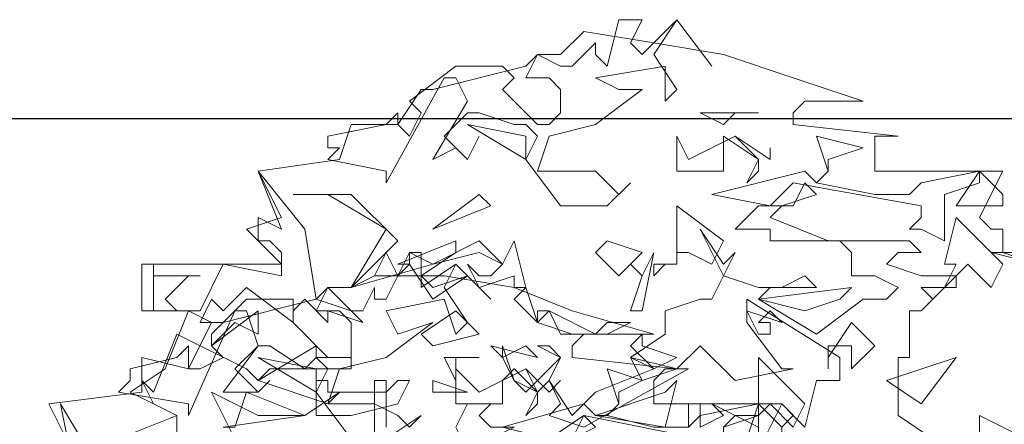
# Model space of a CAD drawing. Header units: millimetres. Extents: x 4234 to 4704, y 1542 to 2004.
# Tile 187 of 256: x 4367.06 to 4375.48, y 1970.91 to 1974.36. Entities that reach past the tile are written whole.
import ezdxf

# ---------------------------------------------------------------- set-up
doc = ezdxf.new("R2010")
doc.units = ezdxf.units.MM
doc.layers.add('BOD', color=40, linetype='Continuous')

# ---------------------------------------------------------------- blocks, each defined once
blk = doc.blocks.new('A$Cf9015526')
at = {"color": 116, "lineweight": 0, "true_color": 0x136734}
for points in [[(1.5989, 3.5976), (1.6211, 3.5754), (1.6877, 3.642), (1.7544, 3.5532), (1.6877, 3.642), (1.6433, 3.5754), (1.6877, 3.5087), (1.6655, 3.4865), (1.6655, 3.5532), (1.5323, 3.5309), (1.5767, 3.5087), (1.6211, 3.5087), (1.5323, 3.4421), (1.4435, 3.4199), (1.4213, 3.3533), (1.4435, 3.3533), (1.5323, 3.3533), (1.5545, 3.3311), (1.5767, 3.3089), (1.5989, 3.3311), (1.5545, 3.2867), (1.4657, 3.2867), (1.3991, 3.3755), (1.4213, 3.4199), (1.3991, 3.4421), (1.3768, 3.4421), (1.3102, 3.4643), (1.288, 3.4643), (1.2436, 3.4199), (1.288, 3.3755), (1.3102, 3.4199), (1.288, 3.3755), (1.2658, 3.3977), (1.2214, 3.3755), (1.288, 3.4865), (1.2658, 3.5309), (1.2436, 3.5309), (1.1326, 3.3311), (1.1326, 3.3533), (1.0215, 3.3755), (1.0437, 3.3977), (1.0215, 3.3977), (1.0215, 3.4199), (1.1326, 3.4421), (1.1548, 3.4643), (1.1548, 3.4421), (1.177, 3.4199), (1.1992, 3.4643), (1.177, 3.4865), (1.2658, 3.5532), (1.3546, 3.5532), (1.3768, 3.5309), (1.3546, 3.5087), (1.4213, 3.4421), (1.4435, 3.4421), (1.4657, 3.4643), (1.4657, 3.5087), (1.4435, 3.5309), (1.3991, 3.5309), (1.4213, 3.5754), (1.4657, 3.5532), (1.4879, 3.5532), (1.5323, 3.5976), (1.5323, 3.5754), (1.5545, 3.5532), (1.5767, 3.642), (1.6211, 3.642)], [(1.7988, 3.4643), (1.7766, 3.4421), (1.7322, 3.4643), (1.8432, 3.4643)], [(1.3991, 3.3755), (1.288, 3.4421), (1.3991, 3.4199)], [(1.7988, 3.4199), (1.8432, 3.3755), (1.8432, 3.3533), (1.821, 3.3311), (1.8432, 3.3755), (1.7766, 3.4199), (1.7766, 3.3977), (1.7766, 3.3533), (1.6877, 3.3533), (1.6877, 3.4199), (1.71, 3.3755)], [(1.9764, 3.3755), (1.9764, 3.3533), (1.9542, 3.3311), (2.0653, 3.3089), (2.1319, 3.3089), (2.1541, 3.3311), (2.2651, 3.3533), (2.2651, 3.3311), (2.1985, 3.3089), (2.1985, 3.22), (2.1541, 3.2423), (2.1319, 3.2423), (2.1541, 3.2645), (2.1541, 3.2867), (1.9098, 3.3311), (1.8654, 3.2867), (1.7544, 3.3089), (1.932, 3.3533), (1.9542, 3.3311), (1.9764, 3.3533), (1.9542, 3.4199), (2.0431, 3.3977)], [(1.8654, 3.3977), (1.8654, 3.3755), (1.7988, 3.4199), (1.8654, 3.3755)], [(0.9993, 3.109), (1.0659, 3.0868), (1.0882, 3.0646), (1.0215, 3.0868), (1.0215, 3.0646), (0.9771, 3.109), (0.9549, 3.0868), (0.9549, 3.0646), (0.8661, 3.1312), (0.8217, 3.0868), (0.7995, 3.109), (0.7773, 3.0646), (0.7995, 3.0646), (0.755, 3.0868), (0.6884, 3.0868), (0.6884, 3.1756), (0.6884, 3.1534), (0.7773, 3.1534), (0.755, 3.1534), (0.7106, 3.109), (0.7328, 3.0868), (0.7773, 3.0868), (0.8217, 3.1756), (0.9327, 3.1534), (0.9327, 3.1978), (0.9105, 3.22), (0.8883, 3.22), (0.8883, 3.2645), (0.9327, 3.2423), (0.8883, 3.3533), (0.9771, 3.2423)], [(2.3095, 3.2867), (2.2207, 3.2867), (2.2651, 3.3533), (2.3095, 3.3089)], [(1.8876, 3.2867), (1.8654, 3.2645), (1.9764, 3.22), (1.8654, 3.22), (1.8654, 3.2423), (1.7988, 3.2423), (1.8432, 3.2867), (1.9098, 3.2867), (1.932, 3.3311), (1.9542, 3.3089)], [(1.1548, 3.22), (1.0659, 3.1312), (1.1326, 3.2423), (1.0215, 3.3089), (0.9549, 3.3089), (1.0659, 3.3089)], [(1.2214, 3.2423), (1.3102, 3.3089), (1.3324, 3.2867)], [(1.7544, 3.1756), (1.71, 3.1978), (1.6877, 3.1978), (1.6877, 3.1756), (1.6655, 3.1756), (1.6433, 3.1534), (1.6433, 3.1756), (1.6877, 3.1756), (1.6877, 3.22), (1.6877, 3.2867), (1.7766, 3.22)], [(2.2873, 3.1312), (2.2429, 3.1756), (2.2207, 3.1534), (2.2207, 3.1312), (2.1985, 3.1312), (2.1763, 3.109), (2.1541, 3.1312), (2.1985, 3.1312), (2.2207, 3.1756), (2.1985, 3.1756), (2.2207, 3.2645), (2.3095, 3.1756)], [(1.3768, 3.1312), (1.3768, 3.1534), (1.3102, 3.1312), (1.288, 3.1756), (1.3102, 3.1534), (1.3324, 3.1534), (1.3546, 3.1756), (1.3102, 3.1978), (1.2214, 3.1756), (1.0659, 3.1312), (1.1104, 3.1534), (1.1326, 3.1978), (1.1548, 3.1534), (1.177, 3.1756), (1.177, 3.1978), (1.2214, 3.1756), (1.3102, 3.22), (1.3546, 3.1756), (1.3768, 3.22), (1.3991, 3.1312)], [(1.1992, 3.1534), (1.2214, 3.1312), (1.288, 3.1534), (1.2214, 3.109), (1.177, 3.1756), (1.1548, 3.1756), (1.2658, 3.22), (1.2658, 3.1978)], [(1.5767, 3.1534), (1.5323, 3.1978), (1.5545, 3.22), (1.6211, 3.1978)], [(1.5989, 3.0868), (1.6211, 3.1534), (1.5989, 3.1756), (1.6211, 3.1534), (1.6433, 3.1978), (1.6211, 3.0868)], [(2.3095, 3.1978), (2.3762, 3.1756), (2.3095, 3.1978), (2.2873, 3.1978), (2.3318, 3.1978)], [(1.3768, 3.109), (1.3991, 3.1312), (1.4213, 3.0646)], [(1.932, 3.0868), (1.8432, 3.109), (2.0209, 3.1312), (1.9986, 3.109)], [(0.8439, 3.0646), (0.7995, 3.0202), (0.8883, 3.0868), (0.8883, 3.0424)], [(1.2214, 3.0202), (1.1992, 3.0424), (1.2658, 3.0868), (1.3102, 3.0424)], [(1.4213, 3.0646), (1.4879, 3.0424), (1.4213, 3.0646), (1.4213, 3.0868), (1.4435, 3.0868)], [(1.5545, 3.0646), (1.5989, 3.0646), (1.5545, 3.0424), (1.4657, 3.0424), (1.4435, 3.0868), (1.5323, 3.0424)], [(1.8876, 3.0646), (1.8654, 3.0868), (1.8432, 3.0646), (1.8654, 3.0646), (1.8654, 3.0424), (1.8432, 3.0424), (1.821, 3.0868)], [(2.0209, 2.9758), (2.0209, 3.0202), (1.9986, 3.0202), (1.9764, 3.0202), (1.9764, 2.9758), (1.9764, 2.998), (2.0209, 3.0646), (2.0653, 3.0202)], [(1.6877, 2.998), (1.6433, 2.9758), (1.5989, 3.0202), (1.6211, 3.0424), (1.6211, 3.0202)], [(1.3991, 3.0202), (1.3546, 2.998), (1.3324, 3.0202), (1.4213, 2.998)], [(0.9993, 2.9314), (0.8883, 2.998), (0.9993, 2.9758)], [(1.2658, 2.998), (1.2658, 2.9536), (1.2436, 2.998), (1.3102, 2.998)], [(1.6211, 2.9536), (1.5989, 2.998), (1.6877, 2.9758)], [(1.9098, 2.8647), (1.8654, 2.9091), (1.8432, 2.8869), (1.8432, 2.8425), (1.821, 2.8425), (1.7988, 2.8425), (1.7766, 2.8425), (1.8432, 2.8425), (1.8432, 2.9091), (1.8432, 2.998), (1.932, 2.9091)], [(2.0875, 2.9536), (2.2207, 2.998), (2.1541, 2.9091)], [(1.3991, 2.9758), (1.4213, 2.9314), (1.4213, 2.9091), (1.3991, 2.8869), (1.4213, 2.9314), (1.3768, 2.9758), (1.3546, 2.9536), (1.3546, 2.9091), (1.2658, 2.9091), (1.2658, 2.9758), (1.3102, 2.9314)], [(1.5767, 2.9314), (1.5767, 2.9091), (1.5545, 2.8869), (1.6433, 2.8647), (1.71, 2.8647), (1.7322, 2.8869), (1.8432, 2.9091), (1.8432, 2.8869), (1.7766, 2.8647), (1.7766, 2.7759), (1.7544, 2.7981), (1.71, 2.7981), (1.7322, 2.8203), (1.7322, 2.8425), (1.5101, 2.8869), (1.4435, 2.8425), (1.3546, 2.8647), (1.5101, 2.9091), (1.5323, 2.8869), (1.5545, 2.8869), (1.5767, 2.9091), (1.5545, 2.9758), (1.6211, 2.9536)], [(1.4657, 2.9536), (1.4435, 2.9314), (1.3991, 2.9758), (1.4435, 2.9314)], [(1.1326, 2.9314), (1.1548, 2.9536), (1.177, 2.9536), (1.1548, 2.9091), (1.0659, 2.8869), (0.9993, 2.8869), (0.9993, 2.9536), (1.0215, 2.9536), (1.0215, 2.9314)], [(1.2214, 2.9314), (1.2214, 2.9536), (1.288, 2.9314)], [(1.5323, 2.8869), (1.6655, 2.9314), (1.6877, 2.9536), (1.6655, 2.8647)], [(0.8217, 2.8647), (0.8439, 2.8647), (0.8661, 2.9314), (0.9771, 2.8869)], [(1.3546, 2.9091), (1.3324, 2.9091), (1.3102, 2.8869), (1.3324, 2.8647), (1.3768, 2.8647), (1.288, 2.8203), (1.2658, 2.8647), (1.288, 2.9091)], [(1.8876, 2.8425), (1.821, 2.8425), (1.8432, 2.9091), (1.8876, 2.8647)], [(1.4879, 2.8425), (1.4657, 2.8203), (1.5767, 2.7759), (1.4657, 2.7981), (1.3991, 2.7981), (1.4213, 2.8425), (1.4879, 2.8425), (1.5101, 2.8869), (1.5323, 2.8647)]]:
    blk.add_lwpolyline(points, close=True, dxfattribs=at)
for points in [[(0.6218, 2.8425), (0.7328, 2.8869), (0.644, 2.9314), (0.7106, 2.9758), (0.755, 3.0868), (0.6662, 3.0868), (0.6662, 3.1756), (0.9327, 3.1756), (0.8661, 3.2423), (0.9327, 3.2645), (0.8883, 3.3533), (1.0437, 3.3755), (1.0659, 3.4421), (1.1548, 3.4421), (1.1992, 3.5087), (1.2214, 3.5087), (1.3991, 3.5532), (1.4213, 3.5754), (1.4657, 3.5754), (1.5101, 3.6198), (1.6433, 3.5976), (1.7766, 3.5754), (1.9098, 3.5309), (2.0431, 3.4865), (1.932, 3.4865), (1.9098, 3.4643), (1.9098, 3.4421), (2.1097, 3.4199), (2.0875, 3.4199), (2.0653, 3.4199), (2.0653, 3.3533), (2.3095, 3.3533), (2.2651, 3.2645), (2.2873, 3.2423), (2.3095, 3.2423), (2.3095, 3.1978), (2.2873, 3.1978), (2.3762, 3.1756)], [(2.2651, 2.8425), (2.2651, 2.8869), (2.354, 2.8425)], [(1.8432, 2.8647), (1.8432, 2.8869), (1.7988, 2.8869), (1.7766, 2.8647)], [(1.71, 2.8647), (1.71, 2.9091), (1.7322, 2.9091), (1.7322, 2.8647), (1.7766, 2.8869), (1.7544, 2.9091), (1.8432, 2.8647)], [(1.8876, 2.8647), (1.9098, 2.8869), (1.8876, 2.9091), (1.932, 2.8647), (1.9542, 2.9536), (1.9764, 2.9536), (1.9986, 2.9536), (1.9986, 2.998), (1.821, 3.109), (1.821, 3.0646), (1.8876, 2.9758), (1.9098, 2.9758), (1.7988, 2.9536), (1.7322, 3.0202), (1.6877, 2.9758), (1.71, 2.9758), (1.5101, 2.8647), (1.4435, 2.8869), (1.4657, 2.9091), (1.4435, 2.9536), (1.4213, 2.9314), (1.3768, 2.9536), (1.3546, 2.998), (1.3546, 3.0202), (1.3768, 2.9536), (1.3991, 2.9314), (1.4657, 2.998), (1.4435, 3.0202), (1.4213, 3.0202), (1.4657, 2.998), (1.4435, 2.9536), (1.4879, 2.8869), (1.5323, 2.9314), (1.6433, 2.9758), (1.5989, 2.998), (1.6655, 3.0424), (1.6655, 3.0868), (1.7322, 3.109), (1.7544, 3.109), (1.7766, 3.1534), (1.7322, 3.2423), (1.7766, 3.1756), (1.7988, 3.1978), (1.7766, 3.1534), (1.8432, 3.1312), (1.8876, 3.1312), (1.932, 3.1534), (1.9542, 3.1312), (1.8654, 3.1312), (1.8432, 3.109), (1.9542, 3.0424), (2.0431, 3.109), (2.0875, 3.109), (2.1097, 3.1312), (2.0653, 3.1534), (2.0209, 3.1534), (2.0209, 3.1978), (1.9986, 3.22), (1.9542, 3.22), (2.1319, 3.22), (2.1541, 3.1978), (2.1097, 3.1978), (2.0875, 3.1756), (2.1541, 3.1534), (2.2207, 3.1534), (2.1541, 3.0868), (2.1319, 3.0868), (2.1319, 2.998), (2.1097, 2.998), (2.1097, 2.8869), (2.1763, 2.8425)], [(1.0659, 2.8425), (0.9993, 2.9314), (1.0215, 2.9758), (0.9993, 2.998), (0.9771, 2.9758), (0.9105, 3.0202), (0.8883, 3.0202), (0.8439, 2.9758), (0.8883, 2.9314), (0.9105, 2.9536), (0.8883, 2.9314), (0.8661, 2.9314), (0.8217, 2.9314), (0.8883, 3.0202), (0.8661, 3.0868), (0.8439, 3.0868), (0.755, 2.8869), (0.755, 2.9091), (0.6218, 2.9314), (0.644, 2.9536), (0.644, 2.9758), (0.7328, 2.998), (0.755, 3.0202), (0.755, 2.9758), (0.7773, 2.9758), (0.8217, 2.998), (0.7995, 3.0202), (0.7995, 3.0424), (0.8661, 3.109), (0.9549, 3.109), (0.9549, 3.0646), (1.0215, 2.998), (1.0437, 2.998), (1.0659, 2.998), (1.0659, 3.0646), (1.0437, 3.0868), (0.9993, 3.0868), (1.0215, 3.1312), (1.0659, 3.0868), (1.0882, 3.0868), (1.1104, 3.1312), (1.1104, 3.109), (1.1326, 3.109), (1.177, 3.1978), (1.1992, 3.1978), (1.1992, 3.1534), (1.1992, 3.1312), (1.2658, 3.1756), (1.3324, 3.109), (1.2658, 3.1756), (1.2436, 3.1312), (1.288, 3.0646), (1.2658, 3.0424), (1.2436, 3.109), (1.1326, 3.0868), (1.1548, 3.0424), (1.2214, 3.0646), (1.1326, 2.998), (1.0437, 2.9758), (1.0215, 2.9091), (1.1104, 2.9091), (1.1548, 2.8869), (1.177, 2.8647), (1.1992, 2.8869), (1.1326, 2.8425)], [(0.533, 2.8203), (0.4886, 2.9091), (0.6662, 2.9314), (0.6662, 2.998), (0.755, 2.9758), (0.7995, 3.0646), (0.8217, 3.0646), (0.9993, 3.109), (1.0215, 3.1312), (1.0659, 3.1312), (1.1104, 3.1534), (1.2436, 3.1534), (1.3768, 3.1312), (1.4879, 3.0868), (1.6433, 3.0424), (1.5101, 3.0424), (1.4879, 3.0202), (1.4879, 2.998), (1.6877, 2.9758), (1.6655, 2.9758), (1.6433, 2.9536), (1.6433, 2.9091), (1.8876, 2.9091), (1.8432, 2.8203)], [(0.7328, 2.8425), (0.7328, 2.8869), (0.6884, 2.9091), (0.6662, 2.9536), (0.6884, 2.9314), (0.7328, 3.0424), (0.8661, 2.9758), (0.8883, 2.9536), (0.9993, 3.0202), (0.9993, 2.998), (1.0659, 2.998), (1.0659, 2.9758), (0.9105, 2.9758), (0.8883, 2.9536), (1.0215, 2.9091), (1.0437, 2.9314), (0.9771, 2.8869), (0.8883, 2.8869), (0.7995, 2.9314), (0.8661, 2.7981)], [(1.1104, 2.8425), (1.1104, 2.9536), (1.1326, 2.9536), (1.1326, 2.8647)], [(0.4219, 2.7315), (0.533, 2.7315), (0.533, 2.7537), (0.533, 2.7759), (0.4886, 2.7759), (0.4886, 2.8203), (0.533, 2.7981), (0.5108, 2.9091), (0.5774, 2.7981), (0.5996, 2.6649), (0.6884, 2.6427), (0.6218, 2.6427), (0.6218, 2.6205), (0.5774, 2.6649), (0.5552, 2.6427), (0.4664, 2.6871), (0.4219, 2.6427)]]:
    blk.add_lwpolyline(points, dxfattribs=at)

msp = doc.modelspace()

# ---------------------------------------------------------------- linework, layer by layer
msp.add_line((4244.9107, 1973.5188), (4703.753, 1973.5188))

# ---------------------------------------------------------------- block references
at = {"layer": 'BOD', "xscale": 4.480026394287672, "yscale": 4.480026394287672, "zscale": 4.480026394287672}
msp.add_blockref('A$Cf9015526', (4365.1175, 1958.0477, 480.9174), dxfattribs=at)

doc.saveas('drawing.dxf')
